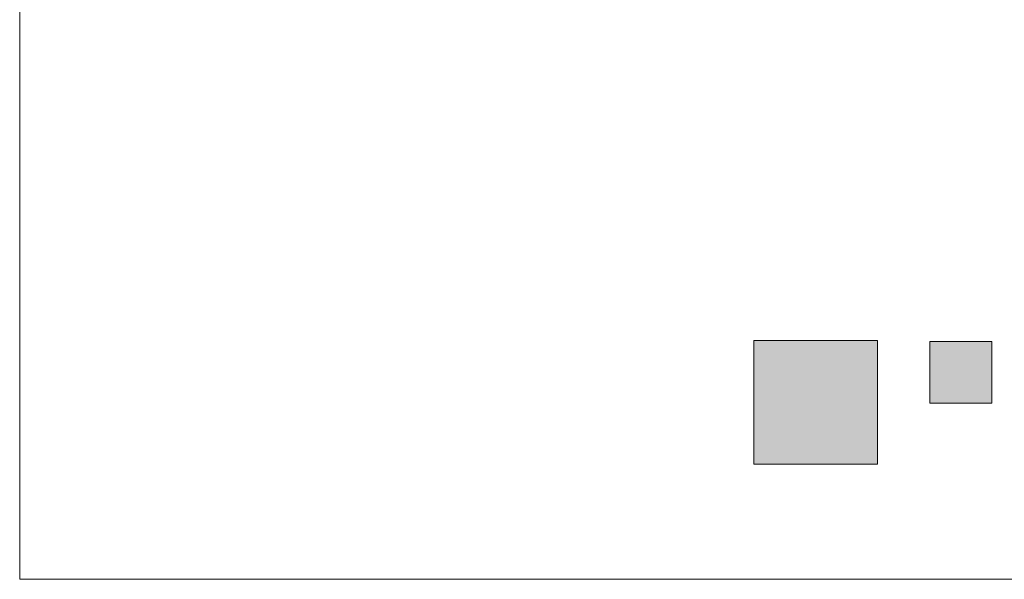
# Model space of a CAD drawing. Header units: metres. Extents: x -14 to 13.9, y -18.2 to 7.6.
# Tile 1 of 195: x -14 to -9.2, y -18.2 to -15.5. Entities that reach past the tile are written whole.
import ezdxf

# ---------------------------------------------------------------- set-up
doc = ezdxf.new("R2010")
doc.units = ezdxf.units.M
doc.layers.add('A-DETL-GENF', color=7, linetype='Continuous', lineweight=5)
doc.layers.add('A-DETL-THIN', color=7, linetype='Continuous', lineweight=5)
doc.layers.add('A-DETL-MBND', color=254, linetype='Continuous', lineweight=5, true_color=0xbebebe)

msp = doc.modelspace()

# ---------------------------------------------------------------- hatches: boundary and pattern name
at = {"layer": 'A-DETL-GENF', "true_color": 0xffffff}
h = msp.add_hatch(color=7, dxfattribs=at)
h.paths.add_polyline_path([(-10.433, -17.6758), (-9.833, -17.6758), (-9.833, -17.0758), (-10.433, -17.0758)])
h.paths.add_polyline_path([(-9.579, -17.3798), (-9.279, -17.3798), (-9.279, -17.0798), (-9.579, -17.0798)])
h.paths.add_polyline_path([(-3.475, -10.3258), (-3.475, -9.7258), (-4.075, -9.7258), (-4.075, -10.3258)])
h.paths.add_polyline_path([(-8.5951, -10.3258), (-8.5951, -9.7258), (-9.1951, -9.7258), (-9.1951, -10.3258), (-8.6937, -10.3258)])

# ---------------------------------------------------------------- linework, layer by layer
at = {"layer": 'A-DETL-MBND', "color": 254, "true_color": 0xd4d4d4}
for p in [(-13.9936, -8.235), (-8.3336, -18.235)]:
    msp.add_line(p, (-13.9936, -18.235), dxfattribs=at)
at = {"layer": 'A-DETL-THIN'}
for p, q in [((-9.833, -17.0758), (-10.433, -17.0758)), ((-10.433, -17.0758), (-10.433, -17.6758)), ((-9.833, -17.6758), (-9.833, -17.0758)), ((-9.279, -17.0798), (-9.579, -17.0798)), ((-9.579, -17.0798), (-9.579, -17.3798)), ((-9.279, -17.3798), (-9.279, -17.0798)), ((-9.579, -17.3798), (-9.279, -17.3798)), ((-10.433, -17.6758), (-9.833, -17.6758))]:
    msp.add_line(p, q, dxfattribs=at)

doc.saveas('drawing.dxf')
